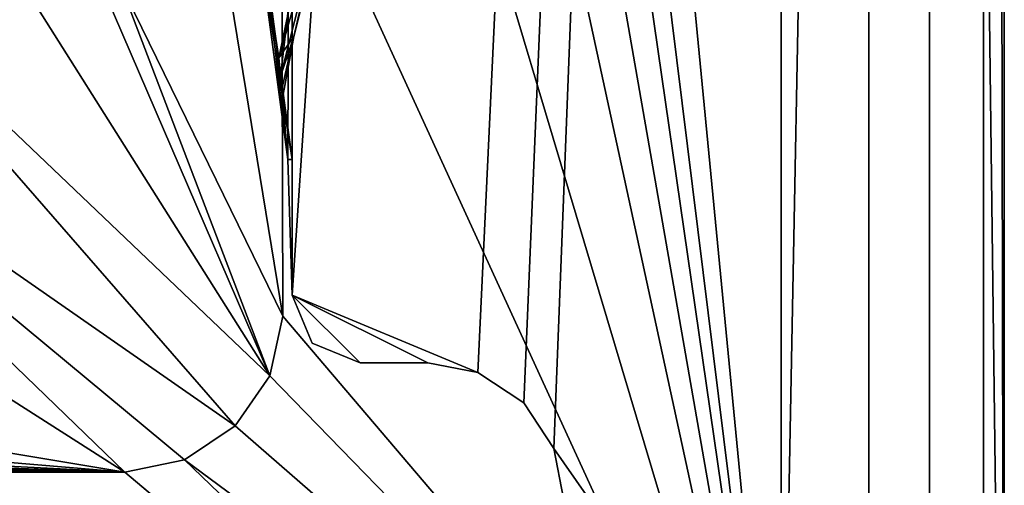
# Model space of a CAD drawing. Header units: metres. Extents: x -1004 to 0, y -808 to 0.
# Tile 71 of 146: x -73 to 0, y -752 to -718. Entities that reach past the tile are written whole.
import ezdxf

# ---------------------------------------------------------------- set-up
doc = ezdxf.new("R2010")
doc.units = ezdxf.units.M

msp = doc.modelspace()

# ---------------------------------------------------------------- linework, layer by layer
at = {"layer": 'None012'}
for points in [[(-5.519217, -35.401562, 163.059708), (-38.838268, -744.103516, 163.059708), (-52.518909, -738.401428, 163.059708)], [(-52.518909, -738.401428, 163.059708), (-52.518909, -65.543846, 163.059708), (-5.519217, -35.401562, 163.059708)], [(-5.519217, -35.401562, 2063.059814), (-52.518909, -65.543846, 2063.059814), (-52.518909, -738.401428, 2063.059814)], [(-38.838268, -744.103516, 2063.059814), (-5.519217, -35.401562, 2063.059814), (-52.518909, -738.401428, 2063.059814)], [(-5.519217, -35.401562, 163.059708), (-35.448151, -746.330383, 163.059708), (-38.838268, -744.103516, 163.059708)], [(-38.838268, -744.103516, 2063.059814), (-35.448151, -746.330383, 2063.059814), (-5.519217, -35.401562, 2063.059814)], [(-33.221333, -749.720459, 163.059708), (-35.448151, -746.330383, 163.059708), (-5.519217, -35.401562, 163.059708)], [(-35.448151, -746.330383, 2063.059814), (-33.221333, -749.720459, 2063.059814), (-5.519217, -35.401562, 2063.059814)], [(-5.519217, -789.40155, 163.059708), (-33.221333, -749.720459, 163.059708), (-5.519217, -35.401562, 163.059708)], [(-5.519217, -35.401562, 2063.059814), (-33.221333, -749.720459, 2063.059814), (-5.519217, -789.40155, 2063.059814)], [(-5.519217, -789.40155, 163.059708), (-5.519217, -35.401562, 163.059708), (-5.519217, -789.40155, 173.920044)], [(-5.519217, -35.401562, 163.059708), (-5.519217, -35.401562, 2063.059814), (-5.519217, -789.40155, 173.920044)], [(-5.519217, -789.40155, 173.920044), (-5.519217, -35.401562, 2063.059814), (-5.519217, -789.40155, 2051.920166)], [(-5.519217, -35.401562, 2063.059814), (-5.519217, -789.40155, 2063.059814), (-5.519217, -789.40155, 2051.920166)], [(-52.518909, -738.401428, 163.059708), (-52.518909, -397.134613, 182.490646), (-52.518909, -65.543846, 163.059708)], [(-52.518909, -65.543846, 2063.059814), (-52.518909, -431.996094, 2043.136353), (-52.518909, -738.401428, 2063.059814)], [(-52.518909, -480.472168, 184.010544), (-52.518909, -397.134613, 182.490646), (-52.518909, -738.401428, 163.059708)], [(-52.518909, -431.996094, 2043.136353), (-52.518909, -499.19046, 2041.009888), (-52.518909, -738.401428, 2063.059814)], [(-52.518909, -563.606934, 188.996094), (-52.518909, -480.472168, 184.010544), (-52.518909, -738.401428, 163.059708)], [(-52.518909, -738.401428, 2063.059814), (-52.518909, -499.19046, 2041.009888), (-52.518909, -566.275391, 2036.626343)], [(-52.518909, -738.401428, 163.059708), (-52.518909, -646.323792, 197.421463), (-52.518909, -563.606934, 188.996094)], [(-52.518909, -566.275391, 2036.626343), (-52.518909, -633.17511, 2029.990601), (-52.518909, -738.401428, 2063.059814)], [(-52.85733, -728.401428, 2016.598511), (-52.518909, -633.17511, 2029.990601), (-55.393192, -709.406738, 2019.643311)], [(-52.518909, -633.17511, 2029.990601), (-52.85733, -728.401428, 2016.598511), (-52.518909, -738.401428, 2063.059814)], [(-52.518909, -646.323792, 197.421463), (-52.518909, -728.401428, 209.241592), (-55.637199, -708.203186, 206.010223)], [(-52.518909, -728.401428, 209.241592), (-52.518909, -646.323792, 197.421463), (-52.518909, -738.401428, 163.059708)], [(-53.502789, -720.899231, 1537.440308), (-47.543873, -700.071106, 1456.658325), (-52.396057, -719.319946, 1510.674316)], [(-47.543873, -700.071106, 1456.658325), (-53.502789, -720.899231, 1537.440308), (-50.810539, -707.948242, 1511.206421)], [(-52.396057, -719.319946, 1510.674316), (-47.543873, -700.071106, 1456.658325), (-49.94379, -708.740967, 1456.240967)], [(-53.502789, -720.899231, 1537.440308), (-54.288887, -715.794678, 1543.120605), (-50.810539, -707.948242, 1511.206421)], [(-55.634949, -708.20282, 1297.088379), (-55.637199, -708.203186, 206.010223), (-52.518909, -728.401428, 209.241592)], [(-54.053337, -717.147705, 1425.161133), (-55.634949, -708.20282, 1297.088379), (-52.518909, -728.401428, 209.241592)], [(-53.393875, -722.265686, 1489.204468), (-49.94379, -708.740967, 1456.240967), (-52.796192, -717.192688, 1455.791382)], [(-49.94379, -708.740967, 1456.240967), (-53.393875, -722.265686, 1489.204468), (-52.396057, -719.319946, 1510.674316)], [(-54.288887, -715.794678, 1543.120605), (-52.85733, -728.401428, 2016.598511), (-55.393192, -709.406738, 2019.643311)], [(-54.288887, -715.794678, 1543.120605), (-53.502789, -720.899231, 1537.440308), (-52.85733, -728.401428, 2016.598511)], [(-54.053337, -717.147705, 1425.161133), (-53.393875, -722.265686, 1489.204468), (-52.796192, -717.192688, 1455.791382)], [(-52.518909, -728.401428, 209.241592), (-53.393875, -722.265686, 1489.204468), (-54.053337, -717.147705, 1425.161133)], [(-53.289078, -723.204529, 1529.319092), (-53.502789, -720.899231, 1537.440308), (-52.396057, -719.319946, 1510.674316)], [(-53.393875, -722.265686, 1489.204468), (-53.251793, -723.877869, 1521.055664), (-52.396057, -719.319946, 1510.674316)], [(-52.396057, -719.319946, 1510.674316), (-53.251793, -723.877869, 1521.055664), (-53.289078, -723.204529, 1529.319092)], [(-53.502789, -720.899231, 1537.440308), (-53.289078, -723.204529, 1529.319092), (-52.85733, -728.401428, 2016.598511)], [(-53.251793, -723.877869, 1521.055664), (-53.393875, -722.265686, 1489.204468), (-52.518909, -728.401428, 209.241592)], [(-52.85733, -728.401428, 2016.598511), (-53.289078, -723.204529, 1529.319092), (-53.251793, -723.877869, 1521.055664)], [(-52.85733, -728.401428, 2016.598511), (-53.251793, -723.877869, 1521.055664), (-52.518909, -728.401428, 209.241592)], [(-52.85733, -728.401428, 2016.598511), (-52.518909, -728.401428, 209.241592), (-52.518909, -738.401428, 2014.920044)], [(-52.518909, -738.401428, 2063.059814), (-52.85733, -728.401428, 2016.598511), (-52.518909, -738.401428, 2014.920044)], [(-52.518909, -728.401428, 209.241592), (-52.518909, -738.401428, 210.920059), (-52.518909, -738.401428, 2014.920044)], [(-52.518909, -738.401428, 210.920059), (-52.518909, -728.401428, 209.241592), (-52.518909, -738.401428, 163.059708)], [(-52.518909, -738.401428, 2063.059814), (-52.518909, -738.401428, 2014.920044), (-51.054443, -741.936951, 2063.059814)], [(-52.518909, -738.401428, 2014.920044), (-52.518909, -738.401428, 210.920059), (-51.054443, -741.936951, 2063.059814)], [(-51.054443, -741.936951, 2063.059814), (-52.518909, -738.401428, 210.920059), (-51.054443, -741.936951, 163.059708)], [(-52.518909, -738.401428, 210.920059), (-52.518909, -738.401428, 163.059708), (-51.054443, -741.936951, 163.059708)], [(-38.838268, -744.103516, 163.059708), (-42.519218, -743.401428, 163.059708), (-52.518909, -738.401428, 163.059708)], [(-52.518909, -738.401428, 163.059708), (-42.519218, -743.401428, 163.059708), (-47.518909, -743.401428, 163.059708)], [(-47.518909, -743.401428, 163.059708), (-51.054443, -741.936951, 163.059708), (-52.518909, -738.401428, 163.059708)], [(-51.054443, -741.936951, 2063.059814), (-47.518909, -743.401428, 2063.059814), (-52.518909, -738.401428, 2063.059814)], [(-47.518909, -743.401428, 2063.059814), (-42.519218, -743.401428, 2063.059814), (-52.518909, -738.401428, 2063.059814)], [(-52.518909, -738.401428, 2063.059814), (-42.519218, -743.401428, 2063.059814), (-38.838268, -744.103516, 2063.059814)], [(-51.054443, -741.936951, 163.059708), (-47.518909, -743.401428, 163.059708), (-51.054443, -741.936951, 2063.059814)], [(-47.518909, -743.401428, 163.059708), (-47.518909, -743.401428, 2063.059814), (-51.054443, -741.936951, 2063.059814)], [(-47.518909, -743.401428, 163.059708), (-42.519218, -743.401428, 163.059708), (-47.518909, -743.401428, 2063.059814)], [(-42.519218, -743.401428, 163.059708), (-42.519218, -743.401428, 2063.059814), (-47.518909, -743.401428, 2063.059814)], [(-42.519218, -743.401428, 2063.059814), (-42.519218, -743.401428, 163.059708), (-38.838268, -744.103516, 1113.059692)], [(-42.519218, -743.401428, 163.059708), (-38.838268, -744.103516, 163.059708), (-38.838268, -744.103516, 1113.059692)], [(-38.838268, -744.103516, 1113.059692), (-38.838268, -744.103516, 2063.059814), (-42.519218, -743.401428, 2063.059814)], [(-38.838268, -744.103516, 1113.059692), (-38.838268, -744.103516, 163.059708), (-35.448151, -746.330383, 1113.059692)], [(-38.838268, -744.103516, 163.059708), (-35.448151, -746.330383, 163.059708), (-35.448151, -746.330383, 1113.059692)], [(-35.448151, -746.330383, 1113.059692), (-35.448151, -746.330383, 2063.059814), (-38.838268, -744.103516, 1113.059692)], [(-35.448151, -746.330383, 2063.059814), (-38.838268, -744.103516, 2063.059814), (-38.838268, -744.103516, 1113.059692)], [(-35.448151, -746.330383, 1113.059692), (-35.448151, -746.330383, 163.059708), (-33.221333, -749.720459, 1113.059692)], [(-35.448151, -746.330383, 163.059708), (-33.221333, -749.720459, 163.059708), (-33.221333, -749.720459, 1113.059692)], [(-33.221333, -749.720459, 1113.059692), (-33.221333, -749.720459, 2063.059814), (-35.448151, -746.330383, 1113.059692)], [(-33.221333, -749.720459, 2063.059814), (-35.448151, -746.330383, 2063.059814), (-35.448151, -746.330383, 1113.059692)], [(-33.221333, -749.720459, 1113.059692), (-33.221333, -749.720459, 163.059708), (-32.519218, -753.401428, 163.059708)], [(-32.519218, -753.401428, 163.059708), (-32.519218, -753.401428, 2063.059814), (-33.221333, -749.720459, 1113.059692)], [(-32.519218, -753.401428, 2063.059814), (-33.221333, -749.720459, 2063.059814), (-33.221333, -749.720459, 1113.059692)], [(-32.519218, -753.401428, 163.059708), (-33.221333, -749.720459, 163.059708), (-5.519217, -789.40155, 163.059708)], [(-33.221333, -749.720459, 2063.059814), (-32.519218, -753.401428, 2063.059814), (-5.519217, -789.40155, 2063.059814)]]:
    msp.add_3dface(points, dxfattribs=at)
at = {"layer": 'None012349'}
for points in [[(-0.000011, -804.032166), (-10, -10), (0, 0)], [(0, 0), (-1.527202, -1.527202, 175), (-0.000011, -804.032166)], [(-16.461397, -20.921553, 175), (-16.461384, -783.110596, 175), (-1.527202, -1.527202, 175)], [(-1.527202, -1.527202, 175), (-16.461384, -783.110596, 175), (-1.527213, -802.504944, 175)], [(-1.527202, -1.527202, 175), (-1.527213, -802.504944, 175), (-0.000011, -804.032166)], [(-217.024689, -763.271118, 90), (-470.61264, -638.481506, 90), (-10, -10, 90)], [(-10.00001, -794.032166, 90), (-217.024689, -763.271118, 90), (-10, -10, 90)], [(-10.00001, -794.032166), (-10, -10), (-0.000011, -804.032166)], [(-10, -10, 90), (-10, -10), (-10.00001, -794.032166, 90)], [(-10, -10), (-10.00001, -794.032166), (-10.00001, -794.032166, 90)], [(-16.461397, -20.921553, 163.059708), (-53.781036, -397.047211, 163.059708), (-16.461384, -783.110596, 163.059708)], [(-16.461397, -20.921553, 175), (-16.461397, -20.921553, 163.059708), (-16.461384, -783.110596, 175)], [(-16.461397, -20.921553, 163.059708), (-16.461384, -783.110596, 163.059708), (-16.461384, -783.110596, 175)], [(-53.781036, -397.047211, 163.059708), (-53.732452, -482.58551, 163.059708), (-16.461384, -783.110596, 163.059708)], [(-16.461384, -783.110596, 163.059708), (-53.732452, -482.58551, 163.059708), (-53.678646, -525.909546, 163.059708)], [(-53.678646, -525.909546, 163.059708), (-53.606308, -570.468262, 163.059708), (-16.461384, -783.110596, 163.059708)], [(-53.606308, -570.468262, 163.059708), (-53.524952, -612.30542, 163.059708), (-16.461384, -783.110596, 163.059708)], [(-16.461384, -783.110596, 163.059708), (-53.524952, -612.30542, 163.059708), (-53.420567, -659.392334, 163.059708)], [(-53.420567, -659.392334, 163.059708), (-53.315357, -702.733582, 163.059708), (-16.461384, -783.110596, 163.059708)], [(-63.729141, -675.568909, 136.136673), (-65.269745, -715.295654, 135.997849), (-53.220253, -739.955444, 163.059708)], [(-63.729141, -675.568909, 136.136673), (-53.220253, -739.955444, 163.059708), (-53.315357, -702.733582, 163.059708)], [(-54.174671, -744.342712, 163.059708), (-77.732971, -689.748474, 107.983459), (-81.113663, -701.700989, 107.774826)], [(-65.269745, -715.295654, 135.997849), (-77.732971, -689.748474, 107.983459), (-54.174671, -744.342712, 163.059708)], [(-81.113663, -701.700989, 107.774826), (-88.314095, -711.810974, 107.598351), (-54.174671, -744.342712, 163.059708)], [(-53.315357, -702.733582, 163.059708), (-53.220253, -739.955444, 163.059708), (-16.461384, -783.110596, 163.059708)], [(-88.314095, -711.810974, 107.598351), (-98.499985, -718.984985, 107.473129), (-56.742756, -748.033386, 163.059708)], [(-88.314095, -711.810974, 107.598351), (-56.742756, -748.033386, 163.059708), (-54.174671, -744.342712, 163.059708)], [(-53.220253, -739.955444, 163.059708), (-65.269745, -715.295654, 135.997849), (-54.174671, -744.342712, 163.059708)], [(-110.518028, -722.321716, 107.414894), (-64.87928, -751.444458, 163.059708), (-98.499985, -718.984985, 107.473129)], [(-98.499985, -718.984985, 107.473129), (-60.480293, -750.533447, 163.059708), (-56.742756, -748.033386, 163.059708)], [(-64.87928, -751.444458, 163.059708), (-60.480293, -750.533447, 163.059708), (-98.499985, -718.984985, 107.473129)], [(-110.518028, -722.321716, 107.414894), (-139.146957, -739.092896, 135.434097), (-64.87928, -751.444458, 163.059708)], [(-139.146957, -739.092896, 135.434097), (-190.956146, -740.827698, 135.222626), (-64.87928, -751.444458, 163.059708)], [(-53.220253, -739.955444, 163.059708), (-54.174671, -744.342712, 163.059708), (-16.461384, -783.110596, 163.059708)], [(-64.87928, -751.444458, 163.059708), (-190.956146, -740.827698, 135.222626), (-242.775497, -742.301575, 135.03186)], [(-64.87928, -751.444458, 163.059708), (-242.775497, -742.301575, 135.03186), (-294.60611, -743.512634, 134.868439)], [(-346.448395, -744.458862, 134.738174), (-64.87928, -751.444458, 163.059708), (-294.60611, -743.512634, 134.868439)], [(-16.461384, -783.110596, 163.059708), (-54.174671, -744.342712, 163.059708), (-56.742756, -748.033386, 163.059708)], [(-64.87928, -751.444458, 163.059708), (-605.737244, -745.137817, 134.643356), (-939.157776, -751.444458, 163.059708)], [(-398.299988, -745.137817, 134.643356), (-605.737244, -745.137817, 134.643356), (-64.87928, -751.444458, 163.059708)], [(-346.448395, -744.458862, 134.738174), (-398.299988, -745.137817, 134.643356), (-64.87928, -751.444458, 163.059708)], [(-16.461384, -783.110596, 163.059708), (-56.742756, -748.033386, 163.059708), (-60.480293, -750.533447, 163.059708)], [(-60.480293, -750.533447, 163.059708), (-64.87928, -751.444458, 163.059708), (-21.421581, -788.070801, 163.059708)], [(-21.421581, -788.070801, 163.059708), (-16.461384, -783.110596, 163.059708), (-60.480293, -750.533447, 163.059708)], [(-21.421581, -788.070801, 163.059708), (-939.157776, -751.444458, 163.059708), (-982.615723, -788.070801, 163.059708)], [(-64.87928, -751.444458, 163.059708), (-939.157776, -751.444458, 163.059708), (-21.421581, -788.070801, 163.059708)]]:
    msp.add_3dface(points, dxfattribs=at)

doc.saveas('drawing.dxf')
